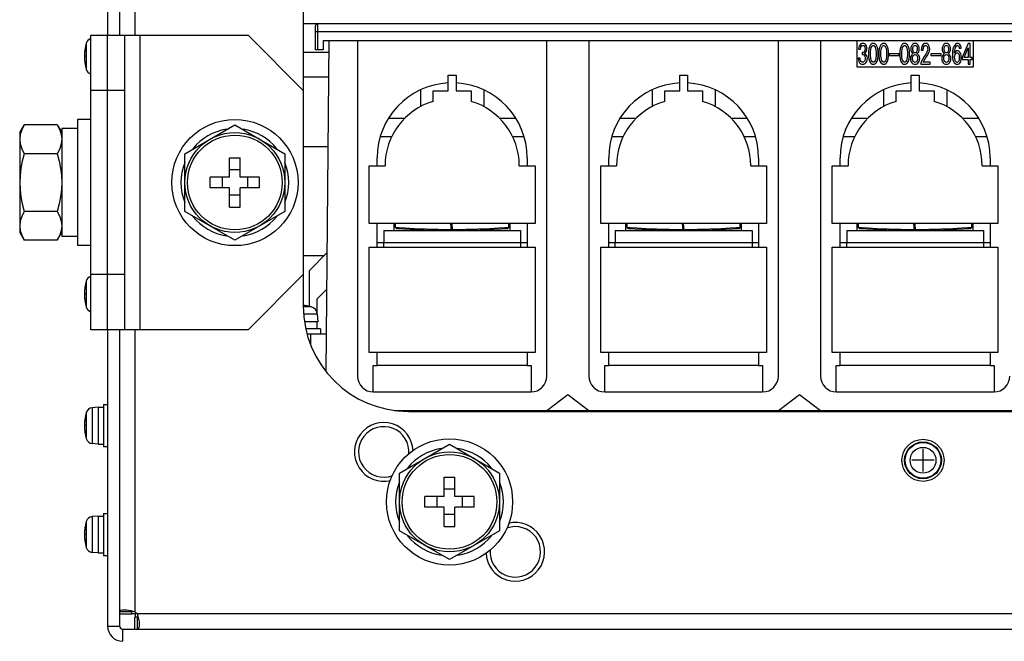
# Model space of a CAD drawing. Extents: x 33 to 410, y 33 to 287.
# Tile 2 of 90: x 63 to 82, y 62 to 74. Entities that reach past the tile are written whole.
import ezdxf

# ---------------------------------------------------------------- set-up
doc = ezdxf.new("R2010")
doc.units = 0
doc.header["$LTSCALE"] = 23.1
for name, color, linetype in [('ALL_AXIS', 7, 'CONTINUOUS'), ('ALL_CURVE', 7, 'CONTINUOUS'), ('ALL_FEATURES', 7, 'CONTINUOUS')]:
    doc.layers.add(name, color=color, linetype=linetype)

msp = doc.modelspace()

# ---------------------------------------------------------------- linework, layer by layer
at = {"layer": 'ALL_AXIS', "color": 9, "linetype": 'CONTINUOUS'}
for p, q in [((64.283, 73.348), (64.283, 72.856)), ((64.283, 68.828), (64.283, 68.336)), ((68.56, 68.338), (68.41, 68.338)), ((68.676, 68.198), (68.417, 68.198)), ((64.283, 66.328), (64.283, 65.836)), ((64.397, 66.422), (64.397, 65.742)), ((64.283, 64.258), (64.283, 63.766)), ((64.397, 64.352), (64.397, 63.672))]:
    msp.add_line(p, q, dxfattribs=at)
at = {"layer": 'ALL_AXIS', "color": 7, "linetype": 'CONTINUOUS'}
for p, q in [((64.119, 71.902), (64.119, 69.502)), ((64.369, 71.902), (64.119, 71.902)), ((63.019, 71.652), (63.104, 71.799)), ((63.734, 71.799), (63.104, 71.799)), ((63.734, 71.799), (63.819, 71.652)), ((63.734, 71.799), (63.781, 71.704)), ((63.819, 71.727), (63.819, 69.677)), ((64.119, 71.727), (63.819, 71.727)), ((66.159, 71.25), (67.109, 71.799)), ((67.109, 71.799), (68.059, 71.25)), ((63.019, 71.652), (63.019, 69.752)), ((63.029, 71.614), (63.019, 71.525)), ((63.734, 71.25), (63.104, 71.25)), ((66.159, 70.153), (66.159, 71.25)), ((68.059, 71.25), (68.059, 70.153)), ((63.734, 70.153), (63.104, 70.153)), ((67.109, 69.605), (66.159, 70.153)), ((68.059, 70.153), (67.109, 69.605)), ((63.019, 69.879), (63.029, 69.79)), ((63.019, 69.752), (63.104, 69.605)), ((63.734, 69.605), (63.819, 69.752)), ((64.119, 69.677), (63.819, 69.677)), ((63.734, 69.605), (63.104, 69.605)), ((64.369, 69.502), (64.119, 69.502)), ((68.676, 68.198), (68.689, 68.052)), ((68.689, 68.052), (68.434, 68.052)), ((68.664, 68.052), (68.664, 67.922)), ((68.739, 67.922), (68.457, 67.922)), ((68.739, 67.922), (68.739, 67.822)), ((64.609, 66.482), (64.609, 65.682)), ((64.609, 66.482), (64.689, 66.482)), ((64.509, 66.432), (64.397, 66.422)), ((64.509, 66.432), (64.509, 65.732)), ((64.509, 66.432), (64.609, 66.432)), ((64.509, 65.732), (64.397, 65.742)), ((64.509, 65.732), (64.609, 65.732)), ((70.239, 65.18), (71.189, 65.729)), ((71.189, 65.729), (72.139, 65.18)), ((64.609, 65.682), (64.689, 65.682)), ((70.239, 64.083), (70.239, 65.18)), ((72.139, 65.18), (72.139, 64.083)), ((64.609, 64.412), (64.609, 63.612)), ((64.609, 64.412), (64.689, 64.412)), ((64.509, 64.362), (64.397, 64.352)), ((64.509, 64.362), (64.509, 63.662)), ((64.509, 64.362), (64.609, 64.362)), ((71.189, 63.535), (70.239, 64.083)), ((72.139, 64.083), (71.189, 63.535)), ((64.509, 63.662), (64.397, 63.672)), ((64.509, 63.662), (64.609, 63.662)), ((64.609, 63.612), (64.689, 63.612))]:
    msp.add_line(p, q, dxfattribs=at)
for points in [[(63.104, 71.799), (63.057, 71.704), (63.029, 71.614)], [(63.781, 71.704), (63.809, 71.614), (63.819, 71.525)], [(63.019, 71.525), (63.029, 71.435), (63.057, 71.345), (63.104, 71.25)], [(63.819, 71.525), (63.809, 71.435), (63.781, 71.345), (63.734, 71.25)], [(63.104, 71.25), (63.067, 71.109), (63.041, 70.972), (63.025, 70.837), (63.019, 70.702)], [(63.734, 71.25), (63.771, 71.109), (63.797, 70.972), (63.814, 70.837), (63.819, 70.702)], [(63.019, 70.702), (63.025, 70.567), (63.041, 70.431), (63.067, 70.295), (63.104, 70.153)], [(63.819, 70.702), (63.814, 70.567), (63.797, 70.431), (63.771, 70.295), (63.734, 70.153)], [(63.104, 70.153), (63.057, 70.059), (63.029, 69.969), (63.019, 69.879)], [(63.734, 70.153), (63.781, 70.059), (63.809, 69.969), (63.819, 69.879)], [(63.819, 69.879), (63.809, 69.79), (63.781, 69.699), (63.734, 69.605)], [(63.029, 69.79), (63.057, 69.699), (63.104, 69.605)]]:
    msp.add_lwpolyline(points, dxfattribs=at)
for centre, radius in [((67.109, 70.702), 1.2), ((67.109, 70.702), 0.95), ((71.189, 64.632), 1.2), ((80.189, 65.422), 0.4), ((80.189, 65.422), 0.35), ((71.189, 64.632), 0.95)]:
    msp.add_circle(centre, radius, dxfattribs=at)
at = {"layer": 'ALL_AXIS', "color": 9, "linetype": 'CONTINUOUS'}
for radius in [0.34, 0.246]:
    msp.add_circle((80.189, 65.422), radius, dxfattribs=at)
at = {"layer": 'ALL_AXIS', "color": 7, "linetype": 'CONTINUOUS'}
for centre, radius, start, end in [((64.408, 73.313), 0.13, 107.9862, 164.1191), ((65.149, 73.102), 0.9, 164.1191, 195.8809), ((64.408, 72.891), 0.13, 195.8809, 252.0138), ((67.109, 70.702), 1.025, 98.9514, 141.1554), ((67.109, 70.702), 1.025, 38.8446, 81.0486), ((67.109, 70.702), 1.025, 158.2267, 201.7733), ((67.109, 70.702), 1.025, 338.2267, 21.7733), ((67.109, 70.702), 1.025, 218.8446, 261.0486), ((67.109, 70.702), 1.025, 278.9514, 321.1554), ((64.408, 68.793), 0.13, 107.9862, 164.1191), ((65.149, 68.582), 0.9, 164.1191, 195.8809), ((64.408, 68.371), 0.13, 195.8809, 252.0138), ((68.239, 67.182), 1.2, 74.506, 81.851), ((68.517, 68.184), 0.16, 5, 74.506), ((65.149, 66.082), 0.9, 164.1191, 195.8809), ((64.408, 66.293), 0.13, 95, 164.1191), ((69.939, 65.582), 0.48, 354.6858, 289.9398), ((64.408, 65.871), 0.13, 195.8809, 265), ((71.189, 64.632), 1.025, 98.9514, 141.1554), ((71.189, 64.632), 1.025, 38.8446, 81.0486), ((71.189, 64.632), 1.025, 158.2267, 201.7733), ((71.189, 64.632), 1.025, 338.2267, 21.7733), ((65.149, 64.012), 0.9, 164.1191, 195.8809), ((64.408, 64.223), 0.13, 95, 164.1191), ((72.439, 63.682), 0.48, 174.6858, 109.9398), ((71.189, 64.632), 1.025, 218.8446, 261.0486), ((71.189, 64.632), 1.025, 278.9514, 321.1554), ((64.408, 63.801), 0.13, 195.8809, 265)]:
    msp.add_arc(centre, radius, start, end, dxfattribs=at)
at = {"layer": 'ALL_CURVE', "color": 40, "linetype": 'CONTINUOUS'}
for p, q in [((64.274, 73.102), (64.249, 73.102)), ((64.274, 68.582), (64.249, 68.582)), ((64.274, 66.082), (64.249, 66.082)), ((80.189, 65.212), (80.189, 65.632)), ((80.399, 65.422), (79.979, 65.422)), ((64.274, 64.012), (64.249, 64.012))]:
    msp.add_line(p, q, dxfattribs=at)
for centre, radius, start, end in [((65.149, 73.102), 0.9, 166.5066, 193.4934), ((65.149, 68.582), 0.9, 166.5066, 193.4934), ((68.239, 67.182), 1.2, 78.2193, 81.7372), ((65.149, 66.082), 0.9, 166.5066, 193.4934), ((65.149, 64.012), 0.9, 166.5066, 193.4934)]:
    msp.add_arc(centre, radius, start, end, dxfattribs=at)
at = {"layer": 'ALL_FEATURES', "color": 7, "linetype": 'CONTINUOUS'}
for p, q in [((64.689, 86.522), (64.689, 73.502)), ((68.409, 86.522), (68.409, 68.352)), ((68.409, 73.722), (82.104, 73.722)), ((68.639, 73.222), (68.639, 73.672)), ((64.369, 73.502), (67.359, 73.502)), ((65.009, 73.502), (65.009, 67.902)), ((68.409, 72.452), (67.359, 73.502)), ((68.789, 73.392), (68.789, 73.222)), ((82.039, 73.392), (68.789, 73.392)), ((68.846, 67.106), (68.901, 73.392)), ((69.439, 73.392), (69.439, 67.022)), ((73.039, 67.022), (73.039, 73.392)), ((73.839, 73.392), (73.839, 67.022)), ((77.439, 67.022), (77.439, 73.392)), ((78.239, 73.392), (78.239, 67.022)), ((78.939, 72.895), (78.939, 73.392)), ((81.139, 73.392), (81.139, 72.895)), ((68.789, 73.222), (68.639, 73.222)), ((78.965, 73.236), (79.002, 73.236)), ((79.958, 73.238), (79.958, 73.236)), ((79.995, 73.236), (79.995, 73.238)), ((80.08, 73.238), (80.08, 73.236)), ((80.117, 73.236), (80.117, 73.238)), ((80.156, 73.216), (80.193, 73.216)), ((80.553, 73.238), (80.553, 73.236)), ((80.59, 73.236), (80.59, 73.238)), ((80.675, 73.238), (80.675, 73.236)), ((80.712, 73.236), (80.712, 73.238)), ((80.875, 73.254), (80.914, 73.254)), ((81.049, 73.346), (80.936, 73.081)), ((80.973, 73.081), (81.048, 73.26)), ((81.048, 73.26), (81.048, 73.081)), ((81.088, 73.346), (81.049, 73.346)), ((81.088, 73.081), (81.088, 73.346)), ((68.899, 73.172), (68.409, 73.172)), ((78.997, 73.067), (78.958, 73.067)), ((79.032, 73.171), (79.032, 73.136)), ((79.534, 73.098), (79.536, 73.148)), ((79.544, 73.148), (79.544, 73.115)), ((79.737, 73.148), (79.544, 73.148)), ((79.544, 73.115), (79.737, 73.115)), ((79.737, 73.115), (79.737, 73.148)), ((80.337, 73.148), (80.337, 73.115)), ((80.531, 73.148), (80.337, 73.148)), ((80.337, 73.115), (80.531, 73.115)), ((80.531, 73.115), (80.531, 73.148)), ((80.936, 73.081), (80.936, 73.043)), ((80.936, 73.043), (81.048, 73.043)), ((81.048, 73.081), (80.973, 73.081)), ((81.048, 73.043), (81.048, 72.949)), ((81.124, 73.081), (81.088, 73.081)), ((81.088, 72.949), (81.088, 73.043)), ((81.088, 73.043), (81.124, 73.043)), ((81.124, 73.043), (81.124, 73.081)), ((81.139, 72.895), (78.939, 72.895)), ((80.149, 72.982), (80.149, 72.949)), ((80.149, 72.949), (80.322, 72.949)), ((80.322, 72.988), (80.19, 72.988)), ((80.322, 72.949), (80.322, 72.988)), ((81.048, 72.949), (81.088, 72.949)), ((68.409, 72.712), (68.895, 72.712)), ((71.164, 72.445), (71.164, 72.745)), ((71.164, 72.745), (71.314, 72.745)), ((71.314, 72.745), (71.314, 72.445)), ((75.564, 72.445), (75.564, 72.745)), ((75.564, 72.745), (75.714, 72.745)), ((75.714, 72.745), (75.714, 72.445)), ((79.964, 72.445), (79.964, 72.745)), ((79.964, 72.745), (80.114, 72.745)), ((80.114, 72.745), (80.114, 72.445)), ((65.009, 72.452), (64.369, 72.452)), ((70.639, 72.46), (70.639, 72.143)), ((70.879, 72.245), (70.879, 72.445)), ((70.879, 72.445), (71.164, 72.445)), ((71.314, 72.445), (71.599, 72.445)), ((71.599, 72.445), (71.599, 72.245)), ((71.839, 72.46), (71.839, 72.143)), ((75.039, 72.46), (75.039, 72.143)), ((75.279, 72.245), (75.279, 72.445)), ((75.279, 72.445), (75.564, 72.445)), ((75.714, 72.445), (75.999, 72.445)), ((75.999, 72.445), (75.999, 72.245)), ((76.239, 72.46), (76.239, 72.143)), ((79.439, 72.46), (79.439, 72.143)), ((79.679, 72.245), (79.679, 72.445)), ((79.679, 72.445), (79.964, 72.445)), ((80.114, 72.445), (80.399, 72.445)), ((80.399, 72.445), (80.399, 72.245)), ((80.639, 72.46), (80.639, 72.143)), ((70.338, 71.922), (70.032, 71.922)), ((72.446, 71.922), (72.14, 71.922)), ((74.738, 71.922), (74.432, 71.922)), ((76.846, 71.922), (76.54, 71.922)), ((79.138, 71.922), (78.832, 71.922)), ((81.246, 71.922), (80.94, 71.922)), ((68.883, 71.382), (68.409, 71.382)), ((67.008, 70.803), (67.008, 71.172)), ((67.008, 71.172), (67.211, 71.172)), ((67.211, 70.803), (67.211, 71.172)), ((69.814, 71.022), (69.814, 71.172)), ((72.664, 71.172), (72.664, 71.022)), ((74.214, 71.022), (74.214, 71.172)), ((77.064, 71.172), (77.064, 71.022)), ((78.614, 71.022), (78.614, 71.172)), ((81.464, 71.172), (81.464, 71.022)), ((67.211, 70.942), (67.008, 70.942)), ((69.664, 69.922), (69.664, 71.022)), ((69.664, 71.022), (69.964, 71.022)), ((72.514, 71.022), (72.814, 71.022)), ((72.814, 71.022), (72.814, 69.922)), ((74.064, 69.922), (74.064, 71.022)), ((74.064, 71.022), (74.364, 71.022)), ((76.914, 71.022), (77.214, 71.022)), ((77.214, 71.022), (77.214, 69.922)), ((78.464, 69.922), (78.464, 71.022)), ((78.464, 71.022), (78.764, 71.022)), ((81.314, 71.022), (81.614, 71.022)), ((81.614, 71.022), (81.614, 69.922)), ((66.639, 70.6), (66.639, 70.803)), ((67.008, 70.803), (66.639, 70.803)), ((66.869, 70.803), (66.869, 70.6)), ((67.579, 70.803), (67.211, 70.803)), ((67.349, 70.803), (67.349, 70.6)), ((67.579, 70.6), (67.579, 70.803)), ((67.008, 70.6), (66.639, 70.6)), ((67.008, 70.232), (67.008, 70.6)), ((67.211, 70.232), (67.211, 70.6)), ((67.579, 70.6), (67.211, 70.6)), ((67.211, 70.462), (67.008, 70.462)), ((67.008, 70.232), (67.211, 70.232)), ((72.814, 69.922), (69.664, 69.922)), ((69.814, 69.472), (69.814, 69.922)), ((70.139, 69.792), (70.139, 69.922)), ((70.164, 69.85), (70.164, 69.922)), ((71.228, 69.792), (71.217, 69.922)), ((71.248, 69.792), (71.237, 69.922)), ((72.314, 69.85), (72.314, 69.922)), ((72.339, 69.792), (72.339, 69.922)), ((72.664, 69.922), (72.664, 69.472)), ((77.214, 69.922), (74.064, 69.922)), ((74.214, 69.472), (74.214, 69.922)), ((74.539, 69.792), (74.539, 69.922)), ((74.564, 69.85), (74.564, 69.922)), ((75.628, 69.792), (75.617, 69.922)), ((75.648, 69.792), (75.637, 69.922)), ((76.714, 69.85), (76.714, 69.922)), ((76.739, 69.792), (76.739, 69.922)), ((77.064, 69.922), (77.064, 69.472)), ((81.614, 69.922), (78.464, 69.922)), ((78.614, 69.472), (78.614, 69.922)), ((78.939, 69.792), (78.939, 69.922)), ((78.964, 69.85), (78.964, 69.922)), ((80.028, 69.792), (80.017, 69.922)), ((80.048, 69.792), (80.037, 69.922)), ((81.114, 69.85), (81.114, 69.922)), ((81.139, 69.792), (81.139, 69.922)), ((81.464, 69.922), (81.464, 69.472)), ((69.939, 69.792), (69.939, 69.562)), ((69.939, 69.792), (72.539, 69.792)), ((70.639, 69.805), (70.639, 69.792)), ((71.839, 69.804), (71.839, 69.792)), ((72.539, 69.792), (72.539, 69.562)), ((74.339, 69.792), (74.339, 69.562)), ((74.339, 69.792), (76.939, 69.792)), ((75.039, 69.805), (75.039, 69.792)), ((76.239, 69.804), (76.239, 69.792)), ((76.939, 69.792), (76.939, 69.562)), ((78.739, 69.792), (78.739, 69.562)), ((78.739, 69.792), (81.339, 69.792)), ((79.439, 69.805), (79.439, 69.792)), ((80.639, 69.804), (80.639, 69.792)), ((81.339, 69.792), (81.339, 69.562)), ((69.664, 67.472), (69.664, 69.472)), ((69.664, 69.472), (72.814, 69.472)), ((69.814, 69.562), (72.664, 69.562)), ((72.814, 69.472), (72.814, 67.472)), ((74.064, 67.472), (74.064, 69.472)), ((74.064, 69.472), (77.214, 69.472)), ((74.214, 69.562), (77.064, 69.562)), ((77.214, 69.472), (77.214, 67.472)), ((78.464, 67.472), (78.464, 69.472)), ((78.464, 69.472), (81.614, 69.472)), ((78.614, 69.562), (81.464, 69.562)), ((81.614, 69.472), (81.614, 67.472)), ((68.409, 69.312), (68.809, 69.312)), ((65.009, 68.952), (64.369, 68.952)), ((67.359, 67.902), (68.409, 68.952)), ((67.359, 67.902), (64.369, 67.902)), ((64.689, 67.902), (64.689, 62.272)), ((68.852, 67.822), (68.482, 67.822)), ((72.814, 67.472), (69.664, 67.472)), ((69.814, 67.222), (69.814, 67.472)), ((72.664, 67.472), (72.664, 67.222)), ((77.214, 67.472), (74.064, 67.472)), ((74.214, 67.222), (74.214, 67.472)), ((77.064, 67.472), (77.064, 67.222)), ((81.614, 67.472), (78.464, 67.472)), ((78.614, 67.222), (78.614, 67.472)), ((81.464, 67.472), (81.464, 67.222)), ((69.739, 66.722), (69.739, 67.222)), ((69.739, 67.222), (69.814, 67.222)), ((72.664, 67.222), (72.739, 67.222)), ((72.739, 67.222), (72.739, 66.722)), ((74.139, 66.722), (74.139, 67.222)), ((74.139, 67.222), (74.214, 67.222)), ((77.064, 67.222), (77.139, 67.222)), ((77.139, 67.222), (77.139, 66.722)), ((78.539, 66.722), (78.539, 67.222)), ((78.539, 67.222), (78.614, 67.222)), ((81.464, 67.222), (81.539, 67.222)), ((81.539, 67.222), (81.539, 66.722)), ((69.739, 66.722), (72.739, 66.722)), ((73.039, 66.372), (73.439, 66.672)), ((73.439, 66.672), (73.839, 66.372)), ((74.139, 66.722), (77.139, 66.722)), ((77.439, 66.372), (77.839, 66.672)), ((77.839, 66.672), (78.239, 66.372)), ((78.539, 66.722), (81.539, 66.722)), ((70.143, 66.372), (82.039, 66.372)), ((70.409, 66.352), (87.559, 66.352)), ((71.439, 66.352), (71.439, 66.372)), ((79.939, 66.372), (79.939, 66.352)), ((71.088, 64.733), (71.088, 65.102)), ((71.088, 65.102), (71.291, 65.102)), ((71.291, 64.733), (71.291, 65.102)), ((71.291, 64.872), (71.088, 64.872)), ((70.719, 64.53), (70.719, 64.733)), ((71.088, 64.733), (70.719, 64.733)), ((70.949, 64.733), (70.949, 64.53)), ((71.659, 64.733), (71.291, 64.733)), ((71.429, 64.733), (71.429, 64.53)), ((71.659, 64.53), (71.659, 64.733)), ((71.088, 64.53), (70.719, 64.53)), ((71.088, 64.162), (71.088, 64.53)), ((71.291, 64.392), (71.088, 64.392)), ((71.291, 64.162), (71.291, 64.53)), ((71.659, 64.53), (71.291, 64.53)), ((71.088, 64.162), (71.291, 64.162)), ((65.149, 62.543), (64.919, 62.543)), ((65.149, 62.512), (65.219, 62.512)), ((65.219, 62.442), (65.219, 62.512)), ((64.919, 62.502), (65.149, 62.502)), ((65.209, 62.212), (65.209, 62.442)), ((65.25, 62.502), (65.264, 62.462)), ((65.25, 62.442), (65.25, 62.212))]:
    msp.add_line(p, q, dxfattribs=at)
at = {"layer": 'ALL_FEATURES', "color": 3, "linetype": 'CONTINUOUS'}
for p, q in [((64.919, 86.522), (64.919, 73.502)), ((64.369, 67.902), (64.369, 73.502)), ((64.689, 67.902), (64.689, 73.502)), ((68.866, 69.369), (68.519, 69.022)), ((68.519, 69.022), (68.519, 68.347)), ((68.669, 68.482), (68.86, 68.672)), ((68.669, 68.482), (68.669, 68.228)), ((68.669, 68.052), (68.669, 67.922)), ((64.919, 67.902), (64.919, 62.272)), ((65.149, 62.502), (65.149, 62.543)), ((65.25, 62.442), (65.209, 62.442)), ((64.979, 62.212), (115.399, 62.212))]:
    msp.add_line(p, q, dxfattribs=at)
at = {"layer": 'ALL_FEATURES', "color": 9, "linetype": 'CONTINUOUS'}
for p, q in [((65.209, 86.522), (65.209, 73.502)), ((68.639, 73.572), (82.039, 73.572)), ((68.689, 73.222), (68.689, 73.722)), ((65.309, 67.902), (65.309, 73.502)), ((70.091, 71.571), (69.873, 71.571)), ((72.605, 71.571), (72.387, 71.571)), ((74.491, 71.571), (74.273, 71.571)), ((77.005, 71.571), (76.787, 71.571)), ((78.891, 71.571), (78.673, 71.571)), ((81.405, 71.571), (81.187, 71.571)), ((72.243, 69.845), (72.314, 69.85)), ((76.643, 69.845), (76.714, 69.85)), ((81.043, 69.845), (81.114, 69.85)), ((69.939, 69.472), (69.939, 69.562)), ((72.539, 69.562), (72.539, 69.472)), ((74.339, 69.472), (74.339, 69.562)), ((76.939, 69.562), (76.939, 69.472)), ((78.739, 69.472), (78.739, 69.562)), ((81.339, 69.562), (81.339, 69.472)), ((65.209, 67.902), (65.209, 62.543)), ((68.55, 67.617), (68.552, 67.822)), ((72.664, 67.222), (69.814, 67.222)), ((77.064, 67.222), (74.214, 67.222)), ((81.464, 67.222), (78.614, 67.222)), ((115.128, 62.502), (65.25, 62.502)), ((64.689, 62.272), (64.919, 62.272)), ((64.979, 61.982), (64.979, 62.212))]:
    msp.add_line(p, q, dxfattribs=at)
at = {"layer": 'ALL_FEATURES', "color": 7, "linetype": 'CONTINUOUS'}
for points in [[(78.993, 73.321), (78.977, 73.295), (78.968, 73.266), (78.965, 73.236)], [(79.046, 73.346), (79.026, 73.343), (79.008, 73.335), (78.993, 73.321)], [(79.002, 73.236), (79.004, 73.259), (79.01, 73.28), (79.02, 73.297)], [(79.02, 73.297), (79.028, 73.304), (79.036, 73.308), (79.046, 73.309)], [(79.073, 73.189), (79.061, 73.179), (79.047, 73.173), (79.032, 73.171)], [(79.1, 73.321), (79.085, 73.335), (79.066, 73.343), (79.046, 73.346)], [(79.046, 73.309), (79.055, 73.308), (79.064, 73.304), (79.071, 73.297)], [(79.071, 73.297), (79.08, 73.281), (79.085, 73.261), (79.087, 73.238)], [(79.087, 73.238), (79.085, 73.219), (79.081, 73.203), (79.073, 73.189)], [(79.073, 73.155), (79.085, 73.161), (79.095, 73.17), (79.105, 73.181)], [(79.124, 73.246), (79.122, 73.273), (79.114, 73.299), (79.1, 73.321)], [(79.105, 73.181), (79.116, 73.2), (79.122, 73.222), (79.124, 73.246)], [(79.192, 73.317), (79.172, 73.284), (79.16, 73.244), (79.153, 73.198), (79.151, 73.148)], [(79.19, 73.148), (79.192, 73.192), (79.197, 73.231), (79.206, 73.266), (79.222, 73.295)], [(79.244, 73.346), (79.224, 73.342), (79.206, 73.332), (79.192, 73.317)], [(79.222, 73.295), (79.228, 73.301), (79.236, 73.305), (79.244, 73.307)], [(79.297, 73.317), (79.282, 73.332), (79.265, 73.342), (79.244, 73.346)], [(79.244, 73.307), (79.253, 73.305), (79.26, 73.301), (79.266, 73.295)], [(79.266, 73.295), (79.279, 73.273), (79.288, 73.247), (79.294, 73.217), (79.297, 73.184), (79.298, 73.148)], [(79.337, 73.148), (79.335, 73.198), (79.329, 73.244), (79.316, 73.284), (79.297, 73.317)], [(79.39, 73.317), (79.37, 73.284), (79.358, 73.244), (79.351, 73.198), (79.349, 73.148)], [(79.388, 73.148), (79.39, 73.192), (79.395, 73.231), (79.405, 73.266), (79.42, 73.295)], [(79.442, 73.346), (79.422, 73.342), (79.404, 73.332), (79.39, 73.317)], [(79.42, 73.295), (79.426, 73.301), (79.434, 73.305), (79.442, 73.307)], [(79.495, 73.317), (79.481, 73.332), (79.463, 73.342), (79.442, 73.346)], [(79.442, 73.307), (79.451, 73.305), (79.458, 73.301), (79.464, 73.295)], [(79.464, 73.295), (79.478, 73.273), (79.487, 73.247), (79.493, 73.217), (79.496, 73.184), (79.497, 73.148)], [(79.536, 73.148), (79.534, 73.198), (79.527, 73.244), (79.515, 73.284), (79.495, 73.317)], [(79.786, 73.317), (79.767, 73.284), (79.754, 73.244), (79.748, 73.198), (79.746, 73.148)], [(79.785, 73.148), (79.786, 73.192), (79.792, 73.231), (79.801, 73.266), (79.817, 73.295)], [(79.839, 73.346), (79.819, 73.342), (79.801, 73.332), (79.786, 73.317)], [(79.817, 73.295), (79.823, 73.301), (79.83, 73.305), (79.839, 73.307)], [(79.892, 73.317), (79.877, 73.332), (79.859, 73.342), (79.839, 73.346)], [(79.839, 73.307), (79.848, 73.305), (79.855, 73.301), (79.861, 73.295)], [(79.861, 73.295), (79.874, 73.273), (79.883, 73.247), (79.889, 73.217), (79.892, 73.184), (79.893, 73.148)], [(79.932, 73.148), (79.93, 73.198), (79.924, 73.244), (79.911, 73.284), (79.892, 73.317)], [(79.983, 73.319), (79.968, 73.294), (79.96, 73.267), (79.958, 73.238)], [(79.958, 73.236), (79.96, 73.212), (79.968, 73.189), (79.981, 73.169)], [(80.037, 73.346), (80.017, 73.343), (79.998, 73.333), (79.983, 73.319)], [(79.995, 73.238), (79.996, 73.26), (80, 73.279), (80.009, 73.295)], [(80.009, 73.183), (80, 73.198), (79.996, 73.216), (79.995, 73.236)], [(80.009, 73.295), (80.017, 73.302), (80.026, 73.307), (80.037, 73.309)], [(80.037, 73.169), (80.026, 73.17), (80.017, 73.175), (80.009, 73.183)], [(80.092, 73.319), (80.077, 73.333), (80.058, 73.343), (80.037, 73.346)], [(80.037, 73.309), (80.048, 73.307), (80.058, 73.302), (80.066, 73.295)], [(80.066, 73.183), (80.058, 73.175), (80.048, 73.17), (80.037, 73.169)], [(80.066, 73.295), (80.075, 73.279), (80.079, 73.26), (80.08, 73.238)], [(80.08, 73.236), (80.079, 73.216), (80.074, 73.198), (80.066, 73.183)], [(80.117, 73.238), (80.115, 73.267), (80.107, 73.294), (80.092, 73.319)], [(80.093, 73.169), (80.107, 73.189), (80.115, 73.212), (80.117, 73.236)], [(80.185, 73.321), (80.169, 73.293), (80.159, 73.256), (80.156, 73.216)], [(80.239, 73.346), (80.219, 73.343), (80.2, 73.335), (80.185, 73.321)], [(80.193, 73.216), (80.194, 73.238), (80.196, 73.258), (80.201, 73.276), (80.209, 73.291)], [(80.209, 73.291), (80.217, 73.299), (80.226, 73.305), (80.236, 73.307)], [(80.236, 73.307), (80.246, 73.306), (80.255, 73.302), (80.263, 73.295)], [(80.293, 73.319), (80.278, 73.333), (80.26, 73.343), (80.239, 73.346)], [(80.278, 73.242), (80.274, 73.209), (80.263, 73.177), (80.246, 73.148)], [(80.263, 73.295), (80.272, 73.279), (80.277, 73.261), (80.278, 73.242)], [(80.271, 73.118), (80.296, 73.158), (80.312, 73.199), (80.317, 73.24)], [(80.317, 73.24), (80.315, 73.269), (80.307, 73.296), (80.293, 73.319)], [(80.578, 73.319), (80.563, 73.294), (80.555, 73.267), (80.553, 73.238)], [(80.553, 73.236), (80.555, 73.212), (80.563, 73.189), (80.576, 73.169)], [(80.632, 73.346), (80.612, 73.343), (80.593, 73.333), (80.578, 73.319)], [(80.59, 73.238), (80.591, 73.26), (80.595, 73.279), (80.603, 73.295)], [(80.603, 73.183), (80.595, 73.198), (80.591, 73.216), (80.59, 73.236)], [(80.603, 73.295), (80.611, 73.302), (80.621, 73.307), (80.632, 73.309)], [(80.632, 73.169), (80.621, 73.17), (80.611, 73.175), (80.603, 73.183)], [(80.687, 73.319), (80.671, 73.333), (80.653, 73.343), (80.632, 73.346)], [(80.632, 73.309), (80.643, 73.307), (80.653, 73.302), (80.661, 73.295)], [(80.661, 73.183), (80.653, 73.175), (80.643, 73.17), (80.632, 73.169)], [(80.661, 73.295), (80.669, 73.279), (80.674, 73.26), (80.675, 73.238)], [(80.675, 73.236), (80.673, 73.216), (80.669, 73.198), (80.661, 73.183)], [(80.712, 73.238), (80.71, 73.267), (80.702, 73.294), (80.687, 73.319)], [(80.688, 73.169), (80.701, 73.189), (80.709, 73.212), (80.712, 73.236)], [(80.797, 73.321), (80.768, 73.273), (80.752, 73.212), (80.747, 73.142)], [(80.787, 73.159), (80.79, 73.192), (80.794, 73.222), (80.801, 73.25), (80.81, 73.275), (80.822, 73.295)], [(80.844, 73.205), (80.825, 73.202), (80.809, 73.191), (80.797, 73.176), (80.787, 73.159)], [(80.848, 73.346), (80.828, 73.343), (80.811, 73.335), (80.797, 73.321)], [(80.822, 73.295), (80.829, 73.301), (80.837, 73.306), (80.846, 73.307)], [(80.89, 73.181), (80.877, 73.193), (80.862, 73.202), (80.844, 73.205)], [(80.846, 73.307), (80.852, 73.306), (80.858, 73.303), (80.863, 73.299)], [(80.888, 73.327), (80.877, 73.338), (80.863, 73.344), (80.848, 73.346)], [(80.863, 73.299), (80.87, 73.286), (80.874, 73.271), (80.875, 73.254)], [(80.914, 73.254), (80.911, 73.28), (80.902, 73.305), (80.888, 73.327)], [(80.917, 73.081), (80.914, 73.119), (80.906, 73.153), (80.89, 73.181)], [(78.958, 73.067), (78.96, 73.032), (78.968, 73.001), (78.983, 72.976)], [(79.012, 73.002), (79.002, 73.02), (78.997, 73.042), (78.997, 73.067)], [(79.044, 72.988), (79.032, 72.989), (79.021, 72.994), (79.012, 73.002)], [(79.032, 73.136), (79.047, 73.136), (79.061, 73.131), (79.073, 73.122)], [(79.076, 73.006), (79.067, 72.997), (79.056, 72.99), (79.044, 72.988)], [(79.107, 73.132), (79.097, 73.142), (79.085, 73.149), (79.073, 73.155)], [(79.073, 73.122), (79.084, 73.105), (79.09, 73.087), (79.092, 73.067)], [(79.092, 73.067), (79.09, 73.044), (79.086, 73.023), (79.076, 73.006)], [(79.104, 72.978), (79.12, 73.004), (79.128, 73.033), (79.131, 73.063)], [(79.131, 73.063), (79.128, 73.088), (79.12, 73.111), (79.107, 73.132)], [(79.151, 73.148), (79.153, 73.098), (79.159, 73.052), (79.172, 73.011), (79.192, 72.978)], [(79.222, 73), (79.209, 73.022), (79.2, 73.049), (79.194, 73.079), (79.191, 73.112), (79.19, 73.148)], [(79.244, 72.988), (79.236, 72.989), (79.228, 72.994), (79.222, 73)], [(79.266, 73), (79.26, 72.994), (79.253, 72.989), (79.244, 72.988)], [(79.298, 73.148), (79.297, 73.112), (79.294, 73.079), (79.289, 73.049), (79.279, 73.022), (79.266, 73)], [(79.297, 72.978), (79.316, 73.011), (79.329, 73.052), (79.335, 73.098), (79.337, 73.148)], [(79.349, 73.148), (79.351, 73.098), (79.358, 73.052), (79.37, 73.011), (79.39, 72.978)], [(79.42, 73), (79.407, 73.022), (79.398, 73.049), (79.392, 73.079), (79.389, 73.112), (79.388, 73.148)], [(79.442, 72.988), (79.434, 72.989), (79.427, 72.994), (79.42, 73)], [(79.464, 73), (79.458, 72.994), (79.451, 72.989), (79.442, 72.988)], [(79.497, 73.148), (79.496, 73.112), (79.493, 73.079), (79.487, 73.049), (79.478, 73.022), (79.464, 73)], [(79.495, 72.978), (79.515, 73.011), (79.527, 73.052), (79.534, 73.098)], [(79.746, 73.148), (79.748, 73.098), (79.754, 73.052), (79.767, 73.011), (79.786, 72.978)], [(79.817, 73), (79.804, 73.022), (79.795, 73.049), (79.789, 73.079), (79.786, 73.112), (79.785, 73.148)], [(79.839, 72.988), (79.831, 72.989), (79.823, 72.994), (79.817, 73)], [(79.861, 73), (79.855, 72.994), (79.848, 72.989), (79.839, 72.988)], [(79.893, 73.148), (79.892, 73.112), (79.889, 73.079), (79.883, 73.049), (79.874, 73.022), (79.861, 73)], [(79.892, 72.978), (79.911, 73.011), (79.924, 73.052), (79.93, 73.098), (79.932, 73.148)], [(79.976, 73.132), (79.962, 73.112), (79.953, 73.088), (79.949, 73.063)], [(79.949, 73.063), (79.952, 73.032), (79.96, 73.002), (79.976, 72.976)], [(80.003, 73.153), (79.993, 73.147), (79.984, 73.14), (79.976, 73.132)], [(79.981, 73.169), (79.988, 73.162), (79.995, 73.157), (80.003, 73.153)], [(79.988, 73.063), (79.99, 73.083), (79.995, 73.102), (80.005, 73.118)], [(80.005, 73.002), (79.995, 73.019), (79.99, 73.04), (79.988, 73.063)], [(80.005, 73.118), (80.014, 73.126), (80.025, 73.132), (80.037, 73.134)], [(80.037, 72.986), (80.025, 72.988), (80.014, 72.993), (80.005, 73.002)], [(80.037, 73.134), (80.05, 73.132), (80.061, 73.126), (80.07, 73.118)], [(80.07, 73.002), (80.061, 72.993), (80.05, 72.988), (80.037, 72.986)], [(80.07, 73.118), (80.079, 73.102), (80.085, 73.083), (80.087, 73.063)], [(80.087, 73.063), (80.085, 73.04), (80.079, 73.019), (80.07, 73.002)], [(80.071, 73.153), (80.079, 73.157), (80.087, 73.162), (80.093, 73.169)], [(80.098, 73.132), (80.091, 73.14), (80.081, 73.147), (80.071, 73.153)], [(80.126, 73.063), (80.122, 73.088), (80.113, 73.112), (80.098, 73.132)], [(80.098, 72.976), (80.115, 73.002), (80.123, 73.032), (80.126, 73.063)], [(80.246, 73.148), (80.21, 73.095), (80.178, 73.04), (80.149, 72.982)], [(80.19, 72.988), (80.215, 73.033), (80.242, 73.076), (80.271, 73.118)], [(80.571, 73.132), (80.557, 73.112), (80.548, 73.088), (80.544, 73.063)], [(80.544, 73.063), (80.547, 73.032), (80.555, 73.002), (80.571, 72.976)], [(80.598, 73.153), (80.588, 73.147), (80.579, 73.14), (80.571, 73.132)], [(80.576, 73.169), (80.583, 73.162), (80.59, 73.157), (80.598, 73.153)], [(80.583, 73.063), (80.585, 73.083), (80.59, 73.102), (80.6, 73.118)], [(80.6, 73.002), (80.59, 73.019), (80.585, 73.04), (80.583, 73.063)], [(80.6, 73.118), (80.609, 73.126), (80.62, 73.132), (80.632, 73.134)], [(80.632, 72.986), (80.62, 72.988), (80.609, 72.993), (80.6, 73.002)], [(80.632, 73.134), (80.645, 73.132), (80.656, 73.126), (80.664, 73.118)], [(80.664, 73.002), (80.656, 72.993), (80.645, 72.988), (80.632, 72.986)], [(80.664, 73.118), (80.674, 73.102), (80.68, 73.083), (80.681, 73.063)], [(80.681, 73.063), (80.68, 73.04), (80.674, 73.019), (80.664, 73.002)], [(80.666, 73.153), (80.674, 73.157), (80.682, 73.162), (80.688, 73.169)], [(80.693, 73.132), (80.685, 73.14), (80.676, 73.147), (80.666, 73.153)], [(80.72, 73.063), (80.717, 73.088), (80.708, 73.112), (80.693, 73.132)], [(80.693, 72.976), (80.71, 73.002), (80.718, 73.032), (80.72, 73.063)], [(80.747, 73.142), (80.749, 73.103), (80.752, 73.066), (80.758, 73.033), (80.768, 73.002), (80.783, 72.978)], [(80.79, 73.089), (80.792, 73.113), (80.799, 73.136), (80.81, 73.155)], [(80.814, 72.998), (80.8, 73.023), (80.792, 73.054), (80.79, 73.089)], [(80.81, 73.155), (80.818, 73.162), (80.827, 73.167), (80.837, 73.169)], [(80.837, 72.986), (80.828, 72.987), (80.82, 72.992), (80.814, 72.998)], [(80.837, 73.169), (80.846, 73.167), (80.855, 73.163), (80.861, 73.157)], [(80.863, 73), (80.856, 72.993), (80.847, 72.988), (80.837, 72.986)], [(80.861, 73.157), (80.87, 73.142), (80.875, 73.123), (80.877, 73.103), (80.878, 73.081)], [(80.878, 73.081), (80.878, 73.062), (80.876, 73.044), (80.874, 73.027), (80.87, 73.012), (80.863, 73)], [(80.888, 72.973), (80.905, 73.003), (80.914, 73.04), (80.917, 73.081)], [(78.983, 72.976), (79, 72.96), (79.022, 72.952), (79.044, 72.949)], [(79.044, 72.949), (79.067, 72.952), (79.087, 72.962), (79.104, 72.978)], [(79.192, 72.978), (79.206, 72.963), (79.224, 72.953), (79.244, 72.949)], [(79.244, 72.949), (79.265, 72.953), (79.282, 72.963), (79.297, 72.978)], [(79.39, 72.978), (79.404, 72.963), (79.422, 72.953), (79.442, 72.949)], [(79.442, 72.949), (79.463, 72.953), (79.481, 72.963), (79.495, 72.978)], [(79.786, 72.978), (79.801, 72.963), (79.819, 72.953), (79.839, 72.949)], [(79.839, 72.949), (79.859, 72.953), (79.877, 72.963), (79.892, 72.978)], [(79.976, 72.976), (79.994, 72.96), (80.015, 72.952), (80.037, 72.949)], [(80.037, 72.949), (80.06, 72.952), (80.081, 72.96), (80.098, 72.976)], [(80.571, 72.976), (80.589, 72.96), (80.61, 72.952), (80.632, 72.949)], [(80.632, 72.949), (80.655, 72.952), (80.676, 72.96), (80.693, 72.976)], [(80.783, 72.978), (80.798, 72.963), (80.815, 72.953), (80.836, 72.949)], [(80.836, 72.949), (80.855, 72.952), (80.873, 72.96), (80.888, 72.973)], [(70.164, 69.85), (70.166, 69.841), (70.172, 69.834), (70.183, 69.83)], [(72.295, 69.83), (72.306, 69.834), (72.312, 69.841), (72.314, 69.85)], [(74.564, 69.85), (74.566, 69.841), (74.572, 69.834), (74.583, 69.83)], [(76.695, 69.83), (76.706, 69.834), (76.712, 69.841), (76.714, 69.85)], [(78.964, 69.85), (78.966, 69.841), (78.972, 69.834), (78.983, 69.83)], [(81.095, 69.83), (81.106, 69.834), (81.112, 69.841), (81.114, 69.85)], [(64.919, 62.543), (64.922, 62.557), (64.93, 62.567), (64.944, 62.575), (64.964, 62.58), (64.99, 62.582), (65.004, 62.583)], [(65.004, 62.583), (65.019, 62.582), (65.053, 62.58), (65.09, 62.575), (65.129, 62.567)], [(65.129, 62.567), (65.169, 62.557), (65.209, 62.543)], [(65.264, 62.462), (65.274, 62.422), (65.282, 62.383), (65.287, 62.346), (65.289, 62.312), (65.29, 62.297)], [(65.29, 62.297), (65.289, 62.283), (65.287, 62.257), (65.282, 62.237), (65.274, 62.223), (65.264, 62.215), (65.25, 62.212)]]:
    msp.add_lwpolyline(points, dxfattribs=at)
at = {"layer": 'ALL_FEATURES', "color": 9, "linetype": 'CONTINUOUS'}
for points in [[(70.164, 69.85), (70.23, 69.845), (70.348, 69.838), (70.518, 69.829)], [(70.518, 69.829), (70.73, 69.82), (70.971, 69.814), (71.226, 69.812)], [(71.246, 69.812), (71.501, 69.814), (71.741, 69.82)], [(71.741, 69.82), (71.953, 69.829), (72.123, 69.838), (72.243, 69.845)], [(74.564, 69.85), (74.63, 69.845), (74.748, 69.838), (74.918, 69.829)], [(74.918, 69.829), (75.13, 69.82), (75.371, 69.814), (75.626, 69.812)], [(75.646, 69.812), (75.901, 69.814), (76.141, 69.82)], [(76.141, 69.82), (76.353, 69.829), (76.523, 69.838), (76.643, 69.845)], [(78.964, 69.85), (79.03, 69.845), (79.148, 69.838), (79.318, 69.829)], [(79.318, 69.829), (79.53, 69.82), (79.771, 69.814), (80.026, 69.812)], [(80.046, 69.812), (80.301, 69.814), (80.541, 69.82)], [(80.541, 69.82), (80.753, 69.829), (80.923, 69.838), (81.043, 69.845)]]:
    msp.add_lwpolyline(points, dxfattribs=at)
at = {"layer": 'ALL_FEATURES', "color": 3, "linetype": 'CONTINUOUS'}
for points in [[(65.15, 62.562), (65.149, 62.553), (65.149, 62.543)], [(65.25, 62.442), (65.262, 62.442), (65.269, 62.443)]]:
    msp.add_lwpolyline(points, dxfattribs=at)
at = {"layer": 'ALL_FEATURES', "color": 7, "linetype": 'CONTINUOUS'}
for centre in [(67.109, 70.702), (71.189, 64.632)]:
    msp.add_circle(centre, 0.9, dxfattribs=at)
for centre, radius, start, end in [((68.689, 73.672), 0.05, 90, 180), ((71.239, 71.172), 1.425, 93.017, 180), ((71.239, 71.172), 1.425, 0, 86.983), ((75.639, 71.172), 1.425, 93.017, 180), ((75.639, 71.172), 1.425, 0, 86.983), ((80.039, 71.172), 1.425, 93.017, 180), ((80.039, 71.172), 1.425, 0, 86.983), ((71.239, 71.022), 1.275, 106.416, 180), ((71.239, 71.022), 1.275, 0, 73.584), ((75.639, 71.022), 1.275, 106.416, 180), ((75.639, 71.022), 1.275, 0, 73.584), ((80.039, 71.022), 1.275, 106.416, 180), ((80.039, 71.022), 1.275, 0, 73.584), ((71.239, 84.517), 14.725, 265.8859, 269.9499), ((71.239, 84.517), 14.725, 270.0357, 274.1139), ((75.639, 84.517), 14.725, 265.8859, 269.9499), ((75.639, 84.517), 14.725, 270.0357, 274.1139), ((80.039, 84.517), 14.725, 265.8859, 269.9499), ((80.039, 84.517), 14.725, 270.0357, 274.1139), ((70.409, 68.352), 2, 180, 270), ((69.739, 67.022), 0.3, 180, 270), ((72.739, 67.022), 0.3, 270, 360), ((74.139, 67.022), 0.3, 180, 270), ((77.139, 67.022), 0.3, 270, 360), ((78.539, 67.022), 0.3, 180, 270), ((81.539, 67.022), 0.3, 270, 360), ((70.894, 66.282), 0.7, 172.612, 173.2955), ((69.939, 65.582), 0.557, 2.2581, 283.5208), ((72.439, 63.682), 0.557, 182.2581, 103.5208), ((65.09, 62.383), 0.2, 36.6353, 53.3647), ((64.979, 62.272), 0.29, 180, 270)]:
    msp.add_arc(centre, radius, start, end, dxfattribs=at)
at = {"layer": 'ALL_FEATURES', "color": 3, "linetype": 'CONTINUOUS'}
for centre, radius, start, end in [((70.894, 66.282), 0.3, 162.5287, 166.4659), ((64.979, 62.272), 0.06, 180, 270)]:
    msp.add_arc(centre, radius, start, end, dxfattribs=at)

doc.saveas('drawing.dxf')
